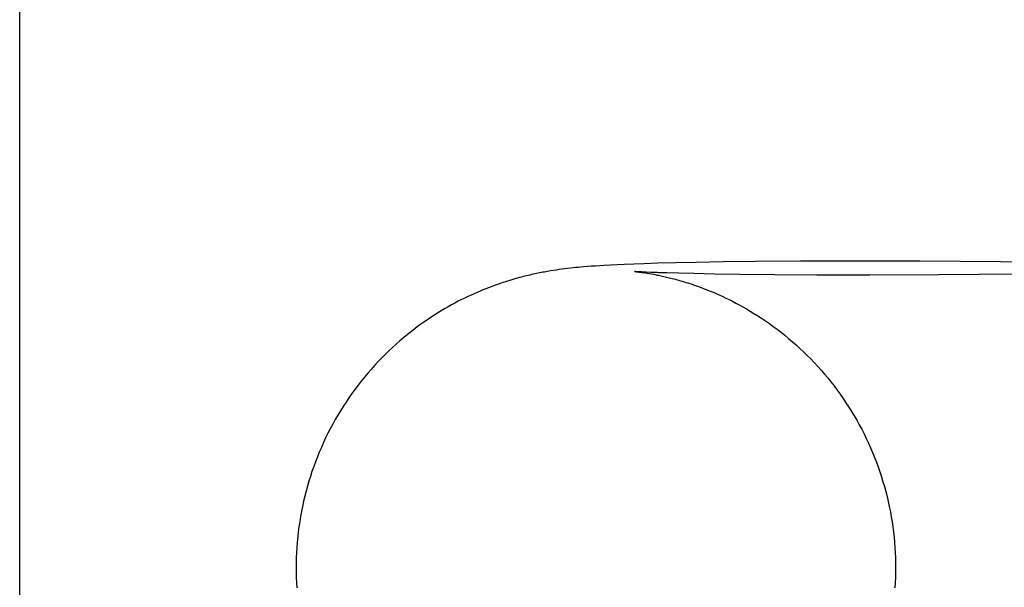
# Model space of a CAD drawing. Header units: inches. Extents: x 0 to 270, y 0 to 175.
# Tile 18 of 95: x 77.3689 to 77.4329, y 85.8334 to 85.8703. Entities that reach past the tile are written whole.
import ezdxf

# ---------------------------------------------------------------- set-up
doc = ezdxf.new("R2010")
doc.units = ezdxf.units.IN
doc.header["$LTSCALE"] = 14.84127
doc.header["$MEASUREMENT"] = 0
doc.linetypes.add('HIDDEN', pattern=[0.2, 0.1, -0.1])
doc.layers.add('DEFAULT_2', color=8, linetype='HIDDEN')

msp = doc.modelspace()

# ---------------------------------------------------------------- linework, layer by layer
at = {"layer": 'DEFAULT_2', "color": 8, "linetype": 'HIDDEN'}
for p, q in [((77.368892, 84.415369), (77.368892, 86.665369)), ((77.408217, 85.854369), (77.407756, 85.854348)), ((77.408837, 85.854394), (77.408217, 85.854369)), ((77.409513, 85.854418), (77.408837, 85.854394)), ((77.410402, 85.854445), (77.409513, 85.854418)), ((77.411564, 85.854475), (77.410402, 85.854445)), ((77.41289, 85.854503), (77.411564, 85.854475)), ((77.414655, 85.854532), (77.41289, 85.854503)), ((77.416761, 85.854557), (77.414655, 85.854532)), ((77.419689, 85.854578), (77.416761, 85.854557)), ((77.423018, 85.854587), (77.419689, 85.854578)), ((77.427454, 85.854578), (77.423018, 85.854587)), ((77.432691, 85.854542), (77.427454, 85.854578)), ((77.438583, 85.854474), (77.432691, 85.854542)), ((77.403615, 85.853981), (77.403422, 85.85395)), ((77.403805, 85.85401), (77.403615, 85.853981)), ((77.403993, 85.854037), (77.403805, 85.85401)), ((77.404178, 85.854062), (77.403993, 85.854037)), ((77.40436, 85.854085), (77.404178, 85.854062)), ((77.404539, 85.854107), (77.40436, 85.854085)), ((77.404715, 85.854127), (77.404539, 85.854107)), ((77.404889, 85.854146), (77.404715, 85.854127)), ((77.40506, 85.854164), (77.404889, 85.854146)), ((77.405229, 85.85418), (77.40506, 85.854164)), ((77.405397, 85.854196), (77.405229, 85.85418)), ((77.405565, 85.85421), (77.405397, 85.854196)), ((77.405819, 85.854231), (77.405565, 85.85421)), ((77.406078, 85.854251), (77.405819, 85.854231)), ((77.406347, 85.854269), (77.406078, 85.854251)), ((77.406626, 85.854287), (77.406347, 85.854269)), ((77.406916, 85.854305), (77.406626, 85.854287)), ((77.407324, 85.854327), (77.406916, 85.854305)), ((77.407756, 85.854348), (77.407324, 85.854327)), ((77.408869, 85.853913), (77.408873, 85.853912)), ((77.408876, 85.853912), (77.408871, 85.853913)), ((77.408888, 85.853911), (77.408899, 85.85391)), ((77.408913, 85.853909), (77.408929, 85.853907)), ((77.408948, 85.853905), (77.40897, 85.853903)), ((77.40905, 85.8539), (77.408975, 85.853905)), ((77.408994, 85.853901), (77.409049, 85.853894)), ((77.409049, 85.853894), (77.409116, 85.853887)), ((77.409182, 85.853893), (77.40905, 85.8539)), ((77.409116, 85.853887), (77.409193, 85.853878)), ((77.40935, 85.853883), (77.409182, 85.853893)), ((77.409193, 85.853878), (77.40928, 85.853866)), ((77.40928, 85.853866), (77.409377, 85.853853)), ((77.409614, 85.853871), (77.40935, 85.853883)), ((77.409377, 85.853853), (77.409483, 85.853838)), ((77.409483, 85.853838), (77.409598, 85.853821)), ((77.409598, 85.853821), (77.409721, 85.853802)), ((77.409945, 85.853856), (77.409614, 85.853871)), ((77.409721, 85.853802), (77.409853, 85.85378)), ((77.409853, 85.85378), (77.409992, 85.853756)), ((77.410357, 85.85384), (77.409945, 85.853856)), ((77.411776, 85.853795), (77.410982, 85.853818)), ((77.412742, 85.853772), (77.411776, 85.853795)), ((77.414097, 85.853745), (77.412742, 85.853772)), ((77.415731, 85.85372), (77.414097, 85.853745)), ((77.417993, 85.853697), (77.415731, 85.85372)), ((77.433933, 85.853735), (77.428693, 85.853692)), ((77.420757, 85.853681), (77.417993, 85.853697)), ((77.424187, 85.853676), (77.420757, 85.853681)), ((77.428693, 85.853692), (77.424187, 85.853676))]:
    msp.add_line(p, q, dxfattribs=at)
for points in [[(77.403422, 85.85395), (77.403324, 85.853933), (77.403224, 85.853916), (77.403124, 85.853898), (77.403023, 85.85388), (77.40292, 85.853861), (77.402817, 85.853841), (77.402714, 85.853821), (77.40261, 85.8538), (77.402506, 85.853778), (77.402402, 85.853756), (77.402298, 85.853733), (77.402192, 85.85371), (77.402086, 85.853685), (77.401978, 85.85366), (77.401868, 85.853634), (77.401756, 85.853606), (77.401642, 85.853578), (77.401526, 85.853547), (77.401407, 85.853516), (77.401286, 85.853483), (77.401162, 85.853449), (77.401035, 85.853413), (77.400905, 85.853375), (77.400772, 85.853335), (77.400635, 85.853293), (77.400494, 85.853248), (77.400349, 85.853201), (77.4002, 85.853152), (77.400046, 85.853099), (77.399887, 85.853044), (77.399724, 85.852985), (77.399557, 85.852923), (77.399384, 85.852857), (77.399208, 85.852788), (77.399026, 85.852715), (77.39884, 85.852638), (77.398649, 85.852556), (77.398455, 85.852471), (77.398256, 85.852381), (77.398053, 85.852286), (77.397846, 85.852187), (77.397636, 85.852083), (77.397422, 85.851974), (77.397205, 85.85186), (77.396984, 85.85174), (77.39676, 85.851615), (77.396533, 85.851484), (77.396303, 85.851348), (77.39607, 85.851205), (77.395834, 85.851055), (77.395596, 85.8509), (77.395355, 85.850737), (77.395112, 85.850568), (77.394868, 85.850393), (77.394622, 85.85021), (77.394375, 85.85002), (77.394127, 85.849824), (77.39388, 85.849621), (77.393632, 85.849411), (77.393387, 85.849195), (77.393143, 85.848974), (77.392901, 85.848747), (77.392663, 85.848516), (77.392429, 85.848281), (77.392199, 85.848042), (77.391973, 85.847798), (77.391751, 85.847551), (77.391533, 85.847299), (77.391318, 85.847044), (77.391108, 85.846784), (77.390902, 85.84652), (77.3907, 85.846252), (77.390503, 85.845981), (77.39031, 85.845707), (77.390122, 85.845429), (77.389939, 85.845147), (77.389761, 85.844863), (77.389587, 85.844576), (77.389419, 85.844285), (77.389255, 85.843992), (77.389097, 85.843695), (77.388944, 85.843396), (77.388795, 85.843095), (77.388652, 85.84279), (77.388515, 85.842484), (77.388382, 85.842175), (77.388255, 85.841863), (77.388134, 85.84155), (77.388017, 85.841234), (77.387907, 85.840917), (77.387801, 85.840598), (77.387702, 85.840276), (77.387607, 85.839953), (77.387519, 85.839629), (77.387436, 85.839303), (77.387358, 85.838976), (77.387287, 85.838647), (77.387221, 85.838317), (77.38716, 85.837986), (77.387106, 85.837654), (77.387057, 85.837321), (77.387014, 85.836987), (77.386977, 85.836652), (77.386945, 85.836317), (77.38692, 85.835982), (77.3869, 85.835646), (77.386886, 85.83531), (77.386877, 85.834973), (77.386875, 85.834665)], [(77.408954, 85.853907), (77.408905, 85.85391), (77.408893, 85.853911)], [(77.409992, 85.853756), (77.410139, 85.853729), (77.410215, 85.853715), (77.410293, 85.8537), (77.410372, 85.853684), (77.410452, 85.853668), (77.410534, 85.853651), (77.410617, 85.853633), (77.410701, 85.853615), (77.410787, 85.853596), (77.410875, 85.853576), (77.410964, 85.853555), (77.411056, 85.853533), (77.41115, 85.85351), (77.411246, 85.853486), (77.411345, 85.853461), (77.411446, 85.853435), (77.41155, 85.853407), (77.411656, 85.853378), (77.411765, 85.853348), (77.411878, 85.853316), (77.411993, 85.853282), (77.412112, 85.853246), (77.412235, 85.853208), (77.412362, 85.853168), (77.412493, 85.853126), (77.412628, 85.853082), (77.412768, 85.853034), (77.412912, 85.852984), (77.413061, 85.852931), (77.413214, 85.852875), (77.413373, 85.852815), (77.413537, 85.852752), (77.413706, 85.852685), (77.41388, 85.852613), (77.414061, 85.852538), (77.414247, 85.852457), (77.414438, 85.852372), (77.414636, 85.852282), (77.414838, 85.852186), (77.415047, 85.852084), (77.415261, 85.851977), (77.41548, 85.851863), (77.415705, 85.851743), (77.415936, 85.851616), (77.416172, 85.851482), (77.416414, 85.85134), (77.416659, 85.85119), (77.416907, 85.851034), (77.417158, 85.850871), (77.41741, 85.850702), (77.417662, 85.850526), (77.417915, 85.850344), (77.418167, 85.850157), (77.418418, 85.849964), (77.418668, 85.849765), (77.418916, 85.84956), (77.419162, 85.849351), (77.419405, 85.849136), (77.419647, 85.848917), (77.419885, 85.848692), (77.42012, 85.848463), (77.420352, 85.848229), (77.420581, 85.847991), (77.420806, 85.847748), (77.421027, 85.847501), (77.421244, 85.84725), (77.421457, 85.846995), (77.421666, 85.846736), (77.421871, 85.846473), (77.422072, 85.846206), (77.422268, 85.845936), (77.422459, 85.845663), (77.422646, 85.845386), (77.422828, 85.845106), (77.423005, 85.844822), (77.423178, 85.844536), (77.423345, 85.844246), (77.423508, 85.843954), (77.423666, 85.843659), (77.423818, 85.843361), (77.423965, 85.84306), (77.424107, 85.842757), (77.424244, 85.842452), (77.424376, 85.842144), (77.424502, 85.841834), (77.424623, 85.841522), (77.424739, 85.841208), (77.424849, 85.840892), (77.424954, 85.840573), (77.425053, 85.840254), (77.425147, 85.839932), (77.425235, 85.839609), (77.425317, 85.839284), (77.425394, 85.838958), (77.425465, 85.838631), (77.425531, 85.838303), (77.425591, 85.837973), (77.425645, 85.837642), (77.425694, 85.837311), (77.425737, 85.836979), (77.425774, 85.836646), (77.425805, 85.836312), (77.42583, 85.835978), (77.42585, 85.835644), (77.425864, 85.835309), (77.425872, 85.834974), (77.425875, 85.834665)], [(77.410982, 85.853818), (77.41045, 85.853836), (77.410357, 85.85384)], [(77.386875, 85.834665), (77.386877, 85.834356), (77.386886, 85.83402), (77.3869, 85.833685), (77.386919, 85.83335)], [(77.425875, 85.834665), (77.425872, 85.834357), (77.425864, 85.834021), (77.42585, 85.833685), (77.42583, 85.83335)]]:
    msp.add_lwpolyline(points, dxfattribs=at)

doc.saveas('drawing.dxf')
